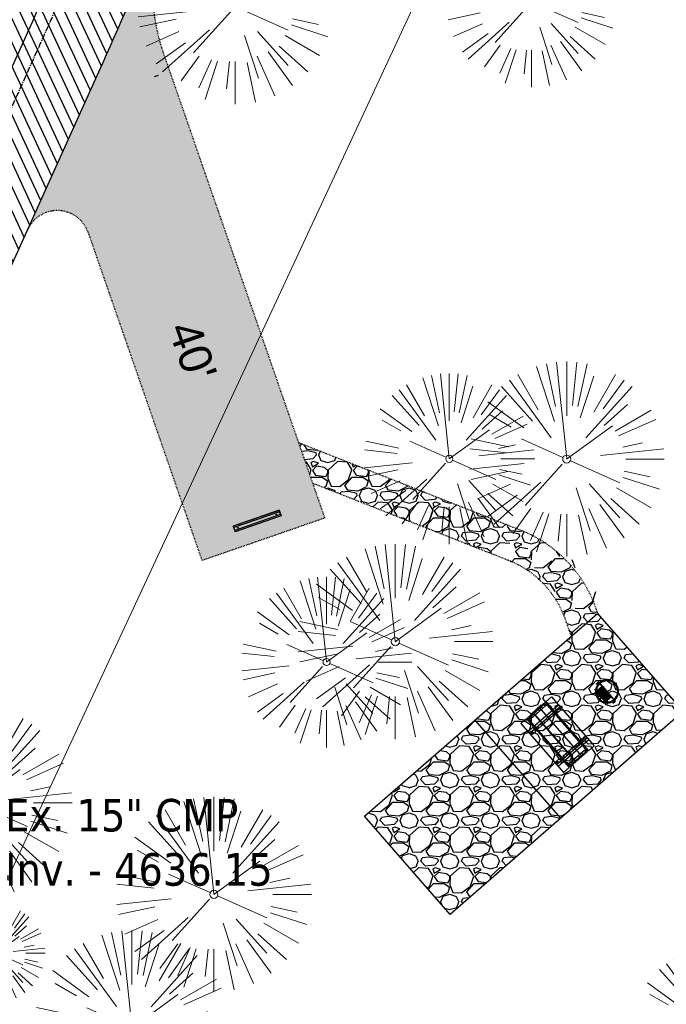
# Model space of a CAD drawing. Header units: feet. Extents: x 1134296 to 1140710, y 647902 to 649877.
# Tile 45 of 66: x 1135027 to 1135107, y 648787 to 648909. Entities that reach past the tile are written whole.
import ezdxf
from ezdxf import colors
from ezdxf.entities.mleader import LeaderData, LeaderLine
from ezdxf.lldxf.tags import DXFTag
from ezdxf.math import Vec2, Vec3

# ---------------------------------------------------------------- set-up
doc = ezdxf.new("R2010")
doc.units = ezdxf.units.FT
doc.header["$MEASUREMENT"] = 0
doc.linetypes.add('CENTER2', pattern=[1.125, 0.75, -0.125, 0.125, -0.125])
doc.linetypes.add('RAD', pattern=[0.13, 0.08, -0.05])
for name, color, linetype, lineweight in [('-ANGLE-IRON', 8, 'Continuous', 25), ('V-ANNO-TEXT', 8, 'Continuous', 13), ('V-SITE-VEGE', 8, 'Continuous', 18), ('V-UTIL-WATR-LINE', 8, 'WATER', 15)]:
    doc.layers.add(name, color=color, linetype=linetype, lineweight=lineweight)
for name, color, linetype in [('-BOLTS-LAGS-SCREWS', 7, 'Continuous'), ('-CONCRETE', 9, 'Continuous'), ('-HARDWARE', 7, 'Continuous'), ('-TIMBER', 6, 'Continuous'), ('C-CAMPSITE-PADS', 6, 'Continuous'), ('C-PRKG-ASPH', 5, 'Continuous'), ('C-PRKG-GRVL', 8, 'Continuous'), ('C-PRKG-WHEL-STOP', 5, 'Continuous'), ('C-ROAD-ASPHALT', 1, 'Continuous'), ('C-ROAD-CNTR', 1, 'CENTER2'), ('C-ROAD-GRVL', 1, 'RAD'), ('C-SWLK-GRVL', 5, 'RAD'), ('C-SWLK-GRVL-PATT', 8, 'Continuous'), ('C-UTIL-WATER-MEP', 7, 'WATER (.5x)'), ('G-TEXT-ST02', 2, 'Continuous'), ('G-XREF', 7, 'Continuous')]:
    doc.layers.add(name, color=color, linetype=linetype)
doc.styles.add('Arial', font='arial.ttf', dxfattribs={"height": 180})
doc.styles.add('SEI-Dim & Leader', font='tahoma.ttf')
doc.styles.get("Standard").update_dxf_attribs({"font": 'arial.ttf'})
tags = doc.linetypes.add('WATER', pattern='A,1.5,-0.2,["W",Standard,S=0.08,R=0,X=-0.1,Y=-0.04],-0.05', length=1.75).pattern_tags.tags
tags[6] = DXFTag(74, 10)
tags = doc.linetypes.add('WATER (.5x)', pattern='A,0.75,-0.2,["W",Standard,S=0.08,R=0,X=-0.1,Y=-0.04],-0.05', length=1).pattern_tags.tags
tags[6] = DXFTag(74, 10)
pattern_1 = [(228.012787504, (3.6, 5), (-40.00000000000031, -45.00000000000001), [0.67268, -66.5954402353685]), (184.969740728, (3.15, 4.5), (59.99999999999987, 5.000000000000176), [1.15434, -114.27962380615]), (132.510447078, (2, 4.4), (50.00000000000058, -54.99999999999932), [0.8139400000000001, -80.5801629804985]), (267.273689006, (0.05, 3.15), (5.000000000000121, 100.0000000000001), [1.05119, -104.067790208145]), (292.833654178, (0, 2.1), (-24.99999999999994, 60.00000000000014), [1.030775, -102.0468656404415]), (357.273689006, (0.4, 1.15), (-100.0000000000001, 5.000000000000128), [1.05119, -104.067790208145]), (37.6942404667, (1.45, 1.1), (-64.99999999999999, -49.99999999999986), [1.390145, -137.62424274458]), (72.2553283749, (2.55, 1.95), (35.00000000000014, 110), [1.31244, -129.9316074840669]), (121.429565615, (2.95, 3.2), (-40.0000000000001, 64.99999999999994), [1.05475, -104.420365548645]), (175.236358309, (2.4, 4.1), (54.99999999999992, -5.00000000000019), [1.20416, -59.0038128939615]), (222.397437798, (1.2, 4.2), (-59.99999999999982, -54.99999999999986), [1.55724, -154.1668750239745]), (138.814074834, (5, 3.1), (-35.00000000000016, 30), [0.5315049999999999, -52.61922406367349]), (171.46923439, (4.600000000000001, 3.45), (64.99999999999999, -9.999999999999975), [1.011185, -100.107557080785]), (225, (3.6, 3.6), (-5.551115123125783e-16, -4.999999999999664), [0.707105, -6.3639628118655]), (203.198590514, (3.25, 4.2), (24.99999999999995, 9.999999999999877), [0.38079, -37.6980755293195]), (291.801409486, (2.9, 4.050000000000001), (-4.99999999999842, 15.00000000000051), [0.538515, -26.3873090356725]), (30.96375653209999, (3.1, 3.55), (15.00000000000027, 9.999999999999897), [0.874645, -28.2801144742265]), (161.565051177, (3.85, 4), (10.00000000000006, -4.999999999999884), [0.632455, -15.178933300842]), (16.389540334, (0, 4.050000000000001), (49.99999999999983, 15.00000000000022), [0.886, -87.714225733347]), (70.3461759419, (0.8500000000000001, 4.3), (-20.0000000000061, -55.00000000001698), [0.7433049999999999, -73.58703873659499]), (293.198590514, (3.85, 5), (-9.999999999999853, 24.99999999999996), [0.761575, -37.3172905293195]), (343.610459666, (4.149999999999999, 4.3), (-49.99999999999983, 15.00000000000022), [0.8859999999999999, -87.71422573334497]), (339.44395478, (0, 0.95), (-25.00000000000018, 10.00000000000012), [0.8543999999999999, -41.86561872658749]), (294.775140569, (0.8, 0.65), (-25.00000000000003, 55.00000000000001), [0.71589, -70.87321531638]), (66.8014094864, (3.9, 0), (9.999999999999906, 24.99999999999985), [0.761575, -37.3172905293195]), (17.3540246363, (4.2, 0.7000000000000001), (-64.99999999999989, -19.99999999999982), [0.838155, -82.97711807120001]), (69.44395478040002, (1.45, 0), (-10.00000000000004, -24.99999999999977), [0.4272, -42.29281872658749]), (101.309932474, (3.6, 0), (-4.999999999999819, 20.00000000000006), [0.25495, -25.240147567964]), (165.963756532, (3.55, 0.25), (14.99999999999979, -5.000000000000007), [1.030775, -19.5847531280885]), (186.009005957, (2.55, 0.5), (50.00000000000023, 4.999999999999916), [0.9552499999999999, -94.56961587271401]), (303.690067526, (3.1, 3.1), (-4.999999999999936, 9.999999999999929), [0.7211099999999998, -17.30664637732]), (353.157226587, (3.5, 2.5), (85.00000000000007, -10.00000000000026), [1.25897, -124.6378131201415]), (60.9453959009, (4.75, 2.35), (-19.99999999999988, -34.99999999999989), [0.51478, -50.963370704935]), (90, (5, 2.8), (-4.999999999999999, 5), [0.3, -4.699999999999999]), (120.256437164, (2.45, 0.65), (20.00000000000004, -35.00000000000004), [0.69462, -68.76759994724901]), (48.01278750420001, (2.1, 1.25), (40, 44.99999999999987), [1.34536, -65.92276023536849]), (0, (3, 2.25), (5, 5), [1.3, -3.7]), (325.3048464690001, (4.3, 2.25), (50.0000000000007, -34.99999999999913), [0.7905699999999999, -78.26637150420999]), (254.054604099, (4.95, 1.8), (-5.000000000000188, -20.00000000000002), [0.72801, -35.6725394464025]), (207.645975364, (4.75, 1.1), (-94.99999999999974, -50.00000000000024), [1.185325, -117.347370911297]), (175.42607874, (3.7, 0.55), (-64.99999999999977, 5.000000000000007), [1.253995, -124.1453670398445])]

# ---------------------------------------------------------------- blocks, each defined once
blk = doc.blocks.new('V-SITE-VEGE-Coniferious Tree 2')
at = {"color": 0, "linetype": 'ByBlock'}
for p, q in [((-0.06264093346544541, 0.1926377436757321), (-0.1545378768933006, 0.4755369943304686)), ((-0.0574950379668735, 0.2703678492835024), (-0.1039851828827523, 0.4890788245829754)), ((-0.0003172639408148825, 0.0025937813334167), (-0.05229705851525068, 0.4972664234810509)), ((-3.601054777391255e-05, 0.2219193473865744), (-3.601054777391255e-05, 0.5000060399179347)), ((0.02890183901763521, 0.2753366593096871), (0.05222503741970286, 0.4972664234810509)), ((0.0571938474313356, 0.2692740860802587), (0.1039131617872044, 0.4890788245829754)), ((-0.07913071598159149, 0.1088658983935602), (-0.2939353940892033, 0.4045257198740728)), ((-0.1460065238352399, 0.2528363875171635), (-0.2500390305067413, 0.4330260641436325)), ((0.06850648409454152, 0.2109817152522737), (0.1382469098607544, 0.425630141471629)), ((0.139142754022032, 0.2410654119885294), (0.2499670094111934, 0.4330260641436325)), ((0.1868724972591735, 0.2572635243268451), (0.2938633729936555, 0.4045257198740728)), ((-0.1756943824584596, 0.1950752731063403), (-0.3346129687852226, 0.3715878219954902)), ((0.09777767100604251, 0.108636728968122), (0.3345409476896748, 0.3715878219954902)), ((-0.2201011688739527, 0.1598873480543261), (-0.4045617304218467, 0.2938993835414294)), ((0.1919663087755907, 0.1728666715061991), (0.3115823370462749, 0.2805763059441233)), ((-0.2844040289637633, 0.1641894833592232), (-0.393144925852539, 0.2269610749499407)), ((0.2487690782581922, 0.143647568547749), (0.4329900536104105, 0.2500030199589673)), ((0.2658942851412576, 0.1183972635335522), (0.4567507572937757, 0.2033670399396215)), ((-0.0009318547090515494, -0.0006770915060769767), (0.2349564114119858, 0.1707208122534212)), ((-0.2961437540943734, 0.06292784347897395), (-0.4891148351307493, 0.1039491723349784)), ((-0.01992166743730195, 0.008854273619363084), (-0.2318825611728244, 0.1032199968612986)), ((-0.3060292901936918, 0.03215663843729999), (-0.4973024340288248, 0.05226104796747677)), ((0.173080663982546, 0.01818771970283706), (0.497230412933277, 0.05226104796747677)), ((0.2872695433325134, 0.06106323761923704), (0.3884790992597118, 0.08257391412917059)), ((0.3024988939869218, 0), (0.4999700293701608, 0)), ((-0.2182782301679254, -0.02292736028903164), (-0.4973024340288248, -0.05226104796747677)), ((-0.02300503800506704, -0.02554197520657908), (-0.2137781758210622, -0.2373882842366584)), ((0.01849546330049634, -0.008260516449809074), (0.2719985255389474, -0.1211160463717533)), ((-0.302185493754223, -0.0642195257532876), (-0.4891148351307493, -0.1039491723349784)), ((0.2891445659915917, -0.09395946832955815), (0.4755009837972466, -0.1545018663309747)), ((0.2936342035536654, -0.06241742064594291), (0.4274066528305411, -0.09084484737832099)), ((-0.2881436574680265, -0.1282723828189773), (-0.4568227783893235, -0.2033670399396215)), ((-0.1320480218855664, -0.1188660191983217), (-0.3716238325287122, -0.3345769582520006)), ((0.04781873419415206, -0.1473038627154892), (0.1192466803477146, -0.3671294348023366)), ((0.1143820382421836, -0.1271057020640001), (0.2718110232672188, -0.301920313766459)), ((0.2555295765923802, -0.1475434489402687), (0.4329900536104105, -0.2500030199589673)), ((-0.254528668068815, -0.1848980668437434), (-0.4045617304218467, -0.2938993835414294)), ((0.1688618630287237, -0.2324611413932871), (0.2938633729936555, -0.4045257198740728)), ((0.2253521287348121, -0.2029399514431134), (0.3715518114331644, -0.3345769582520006)), ((-0.1842986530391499, -0.2536176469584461), (-0.2766747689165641, -0.3807650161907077)), ((-0.1213812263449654, -0.2725449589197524), (-0.1855903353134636, -0.4167758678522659)), ((-0.09098502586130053, -0.2799408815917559), (-0.1545378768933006, -0.4755369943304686)), ((-0.02966136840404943, -0.2817638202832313), (-0.04434904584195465, -0.4216092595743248)), ((-3.601054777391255e-05, -0.2817638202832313), (-3.601054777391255e-05, -0.5000060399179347)), ((0.06104806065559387, -0.2873055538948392), (0.1039131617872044, -0.4890788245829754)), ((0.1131111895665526, -0.2541280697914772), (0.2033310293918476, -0.4567867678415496))]:
    blk.add_line(p, q, dxfattribs=at)
blk.add_circle((-3.601054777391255e-05, 0), 0.02083358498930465)
blk = doc.blocks.new('_Open90')
at = {"color": 0, "linetype": 'ByBlock', "lineweight": -2}
for p, q in [((-0.5, 0.5), (0, 0)), ((0, 0), (-1, 0)), ((0, 0), (-0.5, -0.5))]:
    blk.add_line(p, q, dxfattribs=at)
blk = doc.blocks.new('Wheel_Stop')
for points in [[(-36, 6.75), (36, 6.75)], [(-36, -2.25), (-36, 6.75)], [(-35.625, 4.5), (-36, 6.75)], [(-35.625, 0), (-36, -2.25)], [(-35.955, 6.48), (35.955, 6.48)], [(-35.625, 4.5), (-35.625, 0)], [(-35.625, 4.5), (35.625, 4.5)], [(-35.625, 0), (35.625, 0)], [(35.625, 4.5), (36, 6.75)], [(35.625, 4.5), (35.625, 0)], [(35.625, 0), (36, -2.25)], [(36, -2.25), (36, 6.75)], [(-36, -2.25), (36, -2.25)], [(-35.955, -1.98), (35.955, -1.98)]]:
    blk.add_lwpolyline(points)
for centre in [(-30, 2.25), (30, 2.25)]:
    blk.add_circle(centre, 0.5)
blk = doc.blocks.new('10FT_Precast Table')
at = {"layer": '-ANGLE-IRON'}
for p, q in [((-43.49999999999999, 15.25000002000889), (-46.49999999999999, 15.25000002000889)), ((-46.49999999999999, 15.25000002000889), (-46.49999999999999, -15.25000001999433)), ((-43.49999999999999, -15.25000001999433), (-43.49999999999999, 15.25000002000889)), ((-28.53399626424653, 21.12499979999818), (-28.53399626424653, 27.62500020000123)), ((-28.53399626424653, 27.62500020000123), (-24.53403626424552, 27.62500020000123)), ((-24.53403626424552, 21.12499979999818), (-28.53399626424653, 21.12499979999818)), ((-25.53399626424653, 15.25000002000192), (-28.53399626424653, 15.25000002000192)), ((-28.53399626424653, 15.25000002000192), (-28.53399626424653, -15.2500000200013)), ((-25.53399626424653, -15.2500000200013), (-25.53399626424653, 15.25000002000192)), ((-24.53403626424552, 27.62500020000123), (-24.53403626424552, 21.12499979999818)), ((28.46604333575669, 21.12499979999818), (28.46604333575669, 27.62500020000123)), ((28.46604333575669, 27.62500020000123), (32.4660033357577, 27.62500020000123)), ((32.4660033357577, 21.12499979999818), (28.46604333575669, 21.12499979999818)), ((32.4660033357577, 15.25000002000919), (29.4660033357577, 15.25000002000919)), ((29.4660033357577, 15.25000002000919), (29.4660033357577, -15.25000001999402)), ((32.4660033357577, 27.62500020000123), (32.4660033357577, 21.12499979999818)), ((32.4660033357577, -15.25000001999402), (32.4660033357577, 15.25000002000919)), ((46.50000000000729, 15.25000002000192), (43.50000000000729, 15.25000002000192)), ((43.50000000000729, 15.25000002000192), (43.50000000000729, -15.2500000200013)), ((46.50000000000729, -15.2500000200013), (46.50000000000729, 15.25000002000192)), ((-46.49999999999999, -15.25000001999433), (-43.49999999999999, -15.25000001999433)), ((-28.53399626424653, -15.2500000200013), (-25.53399626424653, -15.2500000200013)), ((-28.53399626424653, -27.62500019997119), (-28.53399626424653, -21.12499979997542)), ((-28.53399626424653, -21.12499979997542), (-24.53403626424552, -21.12499979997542)), ((-24.53403626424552, -27.62500019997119), (-28.53399626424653, -27.62500019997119)), ((-24.53403626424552, -21.12499979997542), (-24.53403626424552, -27.62500019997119)), ((28.46604333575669, -27.62500019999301), (28.46604333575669, -21.12499979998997)), ((28.46604333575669, -21.12499979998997), (32.4660033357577, -21.12499979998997)), ((32.4660033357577, -27.62500019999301), (28.46604333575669, -27.62500019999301)), ((29.4660033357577, -15.25000001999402), (32.4660033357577, -15.25000001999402)), ((32.4660033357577, -21.12499979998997), (32.4660033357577, -27.62500019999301)), ((43.50000000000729, -15.2500000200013), (46.50000000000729, -15.2500000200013))]:
    blk.add_line(p, q, dxfattribs=at)
at = {"layer": '-BOLTS-LAGS-SCREWS'}
for centre in [(-26.53401626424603, 26.12500020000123), (-26.53401626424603, 22.62499979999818), (30.46602333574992, 26.12500020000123), (30.46602333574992, 22.62499979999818), (-44.99999999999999, 14.25000402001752), (-44.99999999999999, 8.750004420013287), (-44.99999999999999, 2.750004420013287), (-27.03399626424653, 14.25000402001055), (-27.03399626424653, 8.750004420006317), (-27.03399626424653, 2.750004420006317), (30.9660033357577, 14.25000402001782), (30.9660033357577, 8.750004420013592), (30.9660033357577, 2.750004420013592), (45.00000000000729, 14.25000402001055), (45.00000000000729, 8.750004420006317), (45.00000000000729, 2.750004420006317), (-44.99999999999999, -2.750004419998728), (-44.99999999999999, -8.750004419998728), (-44.99999999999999, -14.25000402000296), (-27.03399626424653, -2.750004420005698), (-27.03399626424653, -8.750004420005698), (-27.03399626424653, -14.25000402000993), (30.9660033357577, -2.750004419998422), (30.9660033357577, -8.750004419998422), (30.9660033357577, -14.25000401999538), (45.00000000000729, -2.750004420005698), (45.00000000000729, -8.750004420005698), (45.00000000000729, -14.25000402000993), (-26.53401626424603, -22.62499979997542), (-26.53401626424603, -26.12500019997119), (30.46602333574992, -22.62499979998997), (30.46602333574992, -26.12500019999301)]:
    blk.add_circle(centre, 0.15625000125, dxfattribs=at)
at = {"layer": '-CONCRETE'}
for p, q in [((-32.03399630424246, -29.99999999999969), (-32.03399630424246, 30.00000000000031)), ((-28.53399626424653, 29.99999999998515), (-28.53399626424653, 27.62500020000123)), ((32.4660033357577, 29.99999999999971), (32.4660033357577, 27.62500020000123)), ((35.96600337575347, -29.99999999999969), (35.96600337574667, 30.00000000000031)), ((-28.53399626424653, -27.12499979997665), (-28.53399626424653, 27.12499979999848)), ((32.4660033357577, -27.1249997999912), (32.4660033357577, 27.12499979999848)), ((-28.53399626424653, -29.99999999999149), (-28.53399626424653, -27.62500019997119)), ((32.4660033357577, -27.62500019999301), (32.4660033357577, -29.99999999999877))]:
    blk.add_line(p, q, dxfattribs=at)
at = {"layer": '-TIMBER'}
for p, q in [((-47.99999999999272, 18.7499999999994), (-47.99999999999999, 29.99999999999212)), ((-47.99999999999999, 29.99999999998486), (48, 29.9999999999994)), ((48.00000000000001, 18.75000000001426), (48.00000000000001, 29.99999999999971)), ((-47.99999999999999, 18.74999999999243), (48, 18.74999999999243)), ((-47.99999999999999, 5.875002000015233), (-47.99999999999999, 17.12500200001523)), ((-47.99999999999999, 17.12500200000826), (47.99999999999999, 17.12500200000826)), ((48.00000000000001, 17.12500200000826), (48.00000000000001, 5.875002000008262)), ((-47.99999999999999, 5.875002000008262), (47.99999999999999, 5.875002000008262)), ((-47.99999999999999, -5.625002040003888), (-47.99999999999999, 5.625002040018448)), ((-47.99999999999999, 5.625002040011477), (47.99999999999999, 5.625002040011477)), ((48.00000000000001, 5.625002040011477), (48.00000000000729, -5.625002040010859)), ((47.99999999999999, -5.625002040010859), (-47.99999999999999, -5.625002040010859)), ((-47.99999999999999, -17.1250019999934), (-47.99999999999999, -5.875002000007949)), ((47.99999999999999, -5.875002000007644), (-47.99999999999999, -5.875002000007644)), ((48.00000000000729, -5.875002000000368), (48.00000000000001, -17.12500200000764)), ((47.99999999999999, -17.12500200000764), (-47.99999999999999, -17.12500200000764)), ((-47.99999999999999, -29.99999999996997), (-47.99999999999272, -18.74999999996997)), ((-47.99999999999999, -18.74999999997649), (48, -18.74999999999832)), ((48.00000000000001, -29.99999999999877), (48.00000000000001, -18.74999999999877)), ((-47.99999999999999, -29.99999999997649), (48.00000000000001, -29.99999999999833))]:
    blk.add_line(p, q, dxfattribs=at)
blk = doc.blocks.new('*X1280')
at = {"color": 0}
for p, q in [((146.0622026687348, 353.5980429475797), (146.1426743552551, 353.6785146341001)), ((146.0622026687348, 352.8909361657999), (146.8122026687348, 353.6409361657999)), ((146.0622026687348, 352.5373827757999), (146.8122026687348, 353.2873827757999)), ((146.0622026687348, 351.8302759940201), (146.8122026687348, 352.5802759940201)), ((146.0622026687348, 351.4767226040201), (146.8122026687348, 352.2267226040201)), ((146.0622026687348, 350.7696158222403), (146.8122026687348, 351.5196158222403)), ((146.3246548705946, 350.6785146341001), (146.8122026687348, 351.1660624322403))]:
    blk.add_line(p, q, dxfattribs=at)
blk = doc.blocks.new('Pilot Rocks FS-30_18_PA')
at = {"layer": '-HARDWARE'}
for p, q in [((-8.817777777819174, 0.04421580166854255), (-17.86666666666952, 0.04421580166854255)), ((-17.86666666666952, 0.04421580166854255), (-12.77892653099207, 0.04421580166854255)), ((-10.20000000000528, 0.04421580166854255), (10.19999999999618, 0.04421580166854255)), ((8.817777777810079, 0.04421580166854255), (17.86666666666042, 0.04421580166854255)), ((12.77892653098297, 0.04421580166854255), (17.86666666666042, 0.04421580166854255)), ((-18.93333333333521, -4.555784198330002), (-18.93333333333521, -1.355784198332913)), ((-18.93333333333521, -1.355784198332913), (-18.86666666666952, -1.355784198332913)), ((-18.86666666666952, -1.355784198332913), (-18.86666666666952, -0.9557841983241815)), ((-18.86666666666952, -1.355784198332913), (-18.86666666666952, -0.9557841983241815)), ((-18.20000000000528, -1.355784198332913), (-18.20000000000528, -0.9557841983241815)), ((-18.20000000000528, -0.9557841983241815), (-18.20000000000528, -1.355784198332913)), ((-18.20000000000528, -1.355784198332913), (-18.13333333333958, -1.355784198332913)), ((-18.13333333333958, -1.355784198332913), (-18.13333333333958, -4.555784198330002)), ((-8.817777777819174, -0.6224508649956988), (-17.86666666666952, -0.6224508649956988)), ((-13.33940419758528, -0.6224508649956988), (-17.86666666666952, -0.6224508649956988)), ((-10.20000000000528, -0.6224508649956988), (10.19999999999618, -0.6224508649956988)), ((-10.20000000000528, -0.6224508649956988), (-10.20000000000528, -11.31238912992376)), ((-10.20000000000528, -11.31238912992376), (-10.20000000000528, -14.84572246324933)), ((-10.20000000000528, -13.68324198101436), (-10.20000000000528, -14.84572246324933)), ((-9.533333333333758, -0.6224508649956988), (-9.533333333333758, -11.31238912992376)), ((-9.533333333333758, -11.31238912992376), (-9.533333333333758, -14.84572246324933)), ((-9.533333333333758, -11.64572246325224), (9.533333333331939, -11.64572246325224)), ((-9.533333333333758, -12.31238912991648), (9.533333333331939, -12.31238912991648)), ((-9.533333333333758, -14.84572246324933), (-9.533333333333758, -14.47618734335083)), ((-8.817777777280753, -0.6224508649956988), (-8.817777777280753, -11.64572246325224)), ((-8.284444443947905, -0.6224508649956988), (-8.284444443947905, -11.64572246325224)), ((-7.502222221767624, -0.6224508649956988), (-7.502222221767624, -11.64572246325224)), ((-6.9688888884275, -0.6224508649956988), (-6.9688888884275, -11.64572246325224)), ((-6.18666666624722, -0.6224508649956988), (-6.18666666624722, -11.64572246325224)), ((-5.653333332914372, -0.6224508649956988), (-5.653333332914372, -11.64572246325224)), ((-4.871111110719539, -0.6224508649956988), (-4.871111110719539, -11.64572246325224)), ((-4.337777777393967, -0.6224508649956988), (-4.337777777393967, -11.64572246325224)), ((-3.555555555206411, -0.6224508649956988), (-3.555555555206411, -11.64572246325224)), ((-3.022222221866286, -0.6224508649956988), (-3.022222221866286, -11.64572246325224)), ((-2.23999999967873, -0.6224508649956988), (-2.23999999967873, -11.64572246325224)), ((-1.706666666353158, -0.6224508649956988), (-1.706666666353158, -11.64572246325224)), ((-0.9244444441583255, -0.6224508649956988), (-0.9244444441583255, -11.64572246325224)), ((-0.3911111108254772, -0.6224508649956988), (-0.3911111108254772, -11.64572246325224)), ((0.3911111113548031, -0.6224508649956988), (0.3911111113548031, -11.64572246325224)), ((0.9244444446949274, -0.6224508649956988), (0.9244444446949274, -11.64572246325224)), ((1.706666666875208, -0.6224508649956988), (1.706666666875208, -11.64572246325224)), ((2.240000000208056, -0.6224508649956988), (2.240000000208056, -11.64572246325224)), ((3.022222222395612, -0.6224508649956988), (3.022222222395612, -11.64572246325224)), ((3.555555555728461, -0.6224508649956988), (3.555555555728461, -11.64572246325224)), ((4.337777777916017, -0.6224508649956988), (4.337777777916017, -11.64572246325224)), ((4.871111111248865, -0.6224508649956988), (4.871111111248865, -11.64572246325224)), ((5.653333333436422, -0.6224508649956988), (5.653333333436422, -11.64572246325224)), ((6.18666666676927, -0.6224508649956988), (6.18666666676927, -11.64572246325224)), ((6.968888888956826, -0.6224508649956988), (6.968888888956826, -11.64572246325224)), ((7.502222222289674, -0.6224508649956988), (7.502222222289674, -11.64572246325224)), ((8.28444444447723, -0.6224508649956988), (8.28444444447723, -11.64572246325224)), ((8.817777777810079, -0.6224508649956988), (8.817777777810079, -11.64572246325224)), ((17.86666666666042, -0.6224508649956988), (8.817777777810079, -0.6224508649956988)), ((9.533333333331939, -0.6224508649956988), (9.533333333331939, -11.31238912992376)), ((9.533333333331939, -11.31238912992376), (9.533333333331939, -14.84572246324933)), ((9.533333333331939, -14.47618734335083), (9.533333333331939, -14.84572246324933)), ((10.19999999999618, -0.6224508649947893), (10.19999999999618, -11.31238912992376)), ((10.19999999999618, -11.31238912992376), (10.19999999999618, -14.84572246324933)), ((10.19999999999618, -14.84572246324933), (10.19999999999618, -13.68324198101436)), ((18.13333333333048, -4.555784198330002), (18.13333333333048, -1.355784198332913)), ((18.13333333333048, -1.355784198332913), (18.19999999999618, -1.355784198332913)), ((18.93333333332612, -4.555784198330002), (18.13333333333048, -4.555784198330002)), ((18.19999999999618, -1.355784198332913), (18.19999999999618, -0.9557841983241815)), ((18.19999999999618, -1.355784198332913), (18.19999999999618, -0.9557841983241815)), ((18.86666666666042, -1.355784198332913), (18.86666666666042, -0.9557841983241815)), ((18.86666666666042, -0.9557841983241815), (18.86666666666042, -1.355784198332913)), ((18.86666666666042, -1.355784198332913), (18.93333333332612, -1.355784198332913)), ((18.93333333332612, -1.355784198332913), (18.93333333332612, -4.555784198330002))]:
    blk.add_line(p, q, dxfattribs=at)
at = {"layer": '-HARDWARE', "flags": 128}
for points in [[(0.04426932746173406, 18.18944163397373, 1), (-0.6223972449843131, 18.18908719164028), (-0.6206959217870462, 14.98908764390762, 1), (0.04597065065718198, 14.98944208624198), (0.04426932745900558, 18.18944163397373)], [(-11.77825193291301, -8.933957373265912, -1), (-11.29140720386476, -9.3893985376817), (-13.47752479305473, -11.72625323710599, -1), (-13.96436952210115, -11.27081207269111), (-11.77825193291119, -8.93395737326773)], [(11.77825193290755, -8.933957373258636, 1), (11.29140720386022, -9.389398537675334), (13.47752479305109, -11.72625323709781, 1), (13.96436952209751, -11.27081207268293), (11.77825193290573, -8.933957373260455)]]:
    blk.add_lwpolyline(points, format="xyb", dxfattribs=at)
at = {"layer": '-HARDWARE'}
for points in [[(-18.93333333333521, -4.555784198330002), (-18.93333333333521, -1.355784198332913), (-18.13333333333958, -1.355784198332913), (-18.13333333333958, -4.555784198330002)], [(-7.502222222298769, -11.64572246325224), (-8.28444444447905, -11.64572246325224), (-8.28444444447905, -0.6224508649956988), (-7.502222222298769, -0.6224508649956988)], [(-6.186666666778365, -11.64572246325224), (-6.968888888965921, -11.64572246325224), (-6.968888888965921, -0.6224508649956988), (-6.186666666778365, -0.6224508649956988)], [(-4.87111111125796, -11.64572246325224), (-5.653333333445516, -11.64572246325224), (-5.653333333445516, -0.6224508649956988), (-4.87111111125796, -0.6224508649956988)], [(-3.555555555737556, -11.64572246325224), (-4.337777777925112, -11.64572246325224), (-4.337777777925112, -0.6224508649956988), (-3.555555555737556, -0.6224508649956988)], [(-2.240000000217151, -11.64572246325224), (-3.022222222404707, -11.64572246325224), (-3.022222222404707, -0.6224508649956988), (-2.240000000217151, -0.6224508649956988)], [(-0.9244444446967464, -11.64572246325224), (-1.706666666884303, -11.64572246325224), (-1.706666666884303, -0.6224508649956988), (-0.9244444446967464, -0.6224508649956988)], [(-0.3911111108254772, -11.64572246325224), (0.3911111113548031, -11.64572246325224), (0.3911111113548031, -0.6224508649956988), (-0.3911111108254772, -0.6224508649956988)], [(0.9244444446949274, -11.64572246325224), (1.706666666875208, -11.64572246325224), (1.706666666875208, -0.6224508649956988), (0.9244444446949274, -0.6224508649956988)], [(2.240000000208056, -11.64572246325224), (3.022222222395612, -11.64572246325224), (3.022222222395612, -0.6224508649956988), (2.240000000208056, -0.6224508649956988)], [(3.555555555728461, -11.64572246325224), (4.337777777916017, -11.64572246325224), (4.337777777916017, -0.6224508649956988), (3.555555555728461, -0.6224508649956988)], [(4.871111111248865, -11.64572246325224), (5.653333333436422, -11.64572246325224), (5.653333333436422, -0.6224508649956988), (4.871111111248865, -0.6224508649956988)], [(6.18666666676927, -11.64572246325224), (6.968888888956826, -11.64572246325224), (6.968888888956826, -0.6224508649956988), (6.18666666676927, -0.6224508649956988)], [(7.502222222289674, -11.64572246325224), (8.28444444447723, -11.64572246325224), (8.28444444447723, -0.6224508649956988), (7.502222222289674, -0.6224508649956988)], [(18.93333333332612, -4.555784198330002), (18.93333333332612, -1.355784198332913), (18.13333333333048, -1.355784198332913), (18.13333333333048, -4.555784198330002)]]:
    blk.add_lwpolyline(points, close=True, dxfattribs=at)
for centre, radius, start, end in [((0, 9.094947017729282e-13), 17.06666666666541, 0.1484403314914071, 179.8515596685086), ((0, 0), 15.73333333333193, 0.1610200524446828, 179.8389799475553), ((-17.86666666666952, -0.9557841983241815), 1, 90, 180), ((-17.86666666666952, -0.9557841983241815), 1, 90, 180), ((17.86666666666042, -0.9557841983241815), 1, 0, 90), ((17.86666666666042, -0.9557841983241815), 1, 0, 90), ((-17.86666666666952, -0.9557841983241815), 0.3333333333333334, 90, 180), ((-17.86666666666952, -0.9557841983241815), 0.3333333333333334, 90, 180), ((0, 9.094947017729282e-13), 17.06666666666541, 182.0901397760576, 220.7490543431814), ((0, 0), 15.73333333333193, 182.2673591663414, 220.2247561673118), ((-9.094947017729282e-13, 1.818989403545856e-12), 17.06666666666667, 220.7490543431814, 233.2977773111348), ((-9.094947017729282e-13, 1.818989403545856e-12), 15.73333333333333, 220.2247561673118, 229.5860659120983), ((-9.866666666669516, -11.64572246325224), 0.3333333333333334, 0, 180), ((-9.094947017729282e-13, 1.818989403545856e-12), 15.73333333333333, 232.7040475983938, 307.2959524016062), ((-9.094947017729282e-13, 1.818989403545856e-12), 17.06666666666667, 236.0413981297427, 303.9586018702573), ((9.866666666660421, -11.64572246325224), 0.3333333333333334, 0, 180), ((-9.094947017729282e-13, 1.818989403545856e-12), 15.73333333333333, 310.4139340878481, 319.7752438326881), ((-6.821210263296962e-11, 6.548361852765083e-11), 17.06666666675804, 306.7022226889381, 319.2509456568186), ((0, 0), 15.73333333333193, 319.7752438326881, 357.7326408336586), ((0, 9.094947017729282e-13), 17.06666666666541, 319.2509456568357, 357.9098602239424), ((17.86666666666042, -0.9557841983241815), 0.3333333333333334, 0, 90), ((17.86666666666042, -0.9557841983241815), 0.3333333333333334, 0, 90), ((-9.866666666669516, -14.84572246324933), 0.3333333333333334, 180, 0), ((-9.866666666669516, -14.84572246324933), 0.3333333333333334, 180, 0), ((9.866666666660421, -14.84572246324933), 0.3333333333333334, 180, 0), ((9.866666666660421, -14.84572246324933), 0.3333333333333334, 180, 0)]:
    blk.add_arc(centre, radius, start, end, dxfattribs=at)
at = {"layer": '-HARDWARE', "rotation": 180}
for p, xscale, yscale, zscale in [((137.6663495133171, 372.583162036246), 1.066666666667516, 1.066666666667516, 1.066666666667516), ((-137.6663495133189, 372.583162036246), -1.066666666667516, 1.066666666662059, 1.066666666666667)]:
    blk.add_blockref('*X1280', p, dxfattribs=dict(at, xscale=xscale, yscale=yscale, zscale=zscale))
blk = doc.blocks.new('C_PBASE-PACTOLA_02403811')
at = {"layer": 'C-CAMPSITE-PADS'}
blk.add_line((1135043.718358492, 648901.5869155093), (1135044.190752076, 648901.7507578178), dxfattribs=at)
blk.add_lwpolyline([(1135069.553093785, 648810.5577469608), (1135098.210195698, 648835.5131173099), (1135108.717720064, 648823.4469691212), (1135080.060618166, 648798.4915987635)], close=True, dxfattribs=at)
at = {"layer": 'C-ROAD-ASPHALT'}
blk.add_lwpolyline([(1134916.811965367, 648653.2299950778), (1134952.321656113, 648718.215074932, 0.01915469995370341), (1134969.657277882, 648753.0477392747), (1135036.873309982, 648902.1641641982, 0.009218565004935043), (1135044.254367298, 648919.3790657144), (1135101.509820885, 649060.0203951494, 0.04927264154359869), (1135107.544114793, 649080.3791714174), (1135113.245677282, 649110.0761826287, 0.3025232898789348), (1135079.742163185, 649189.7952543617), (1135017.583038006, 649231.0012923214, 0.03670103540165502), (1134952.658282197, 649267.4907225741), (1134930.361796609, 649277.95101182, 0.265468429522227), (1134828.518541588, 649269.7547374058), (1134807.494103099, 649255.3935736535, 0.04164346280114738), (1134780.654611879, 649233.5777859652), (1134706.829601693, 649162.5981949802, 0.05765878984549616), (1134625.196538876, 649063.6602364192, -0.5722564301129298), (1134616.582948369, 649064.0343807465), (1134601.857481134, 649091.7855040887)], format="xyb", dxfattribs=at)
at = {"layer": 'C-ROAD-CNTR', "flags": 128}
blk.add_lwpolyline([(1134682.815781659, 648422.2458494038), (1134669.21986276, 648425.8462855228, -0.1774687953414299), (1134620.150062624, 648460.1534391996), (1134616.502637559, 648465.3792168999, -0.1042089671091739), (1134576.197064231, 648560.2628234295), (1134558.554057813, 648650.0509356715, -0.01381007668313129), (1134553.979962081, 648677.2843639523), (1134544.902369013, 648742.2703875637, -0.09433329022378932), (1134550.434197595, 648854.3354307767), (1134558.997505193, 648889.7214101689, -0.1428635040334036), (1134712.374228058, 649156.8312964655), (1134786.199238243, 649227.8108874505, -0.04164346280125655), (1134812.006441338, 649248.7876063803), (1134833.030879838, 649263.1487701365, -0.2654684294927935), (1134926.96397912, 649270.7084407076), (1134949.260464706, 649260.2481514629, -0.03670103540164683), (1135013.162783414, 649224.3333579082), (1135075.321908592, 649183.1273199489, -0.3025232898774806), (1135105.389164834, 649111.5845632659), (1135099.687602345, 649081.8875520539, -0.04927264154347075), (1135094.100293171, 649063.036833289), (1135036.844839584, 648922.3955038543, -0.009218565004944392), (1135029.58001939, 648905.4517031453), (1134962.363987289, 648756.3352782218, -0.01915469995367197), (1134945.301367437, 648722.0511597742), (1134909.791676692, 648657.06607992, -0.111236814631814), (1134866.238656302, 648607.5744966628), (1134762.181369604, 648532.0907847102, 0.3229446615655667), (1134716.395894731, 648393.2215671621), (1134719.721086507, 648382.7059234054, -0.1714240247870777), (1134715.287797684, 648249.5554414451), (1134707.163513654, 648228.7837741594, -0.02272318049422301), (1134688.713657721, 648187.2766264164, 0.05045028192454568), (1134653.344169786, 648094.1277041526)], format="xyb", dxfattribs=at)
at = {"layer": 'C-ROAD-GRVL'}
for p, q in [((1135035.548537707, 648882.4183069), (1135049.557055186, 648842.0286555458)), ((1135064.673649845, 648847.2716094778), (1135049.557055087, 648842.0286555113))]:
    blk.add_line(p, q, dxfattribs=at)
at = {"layer": 'C-ROAD-GRVL', "flags": 128}
blk.add_lwpolyline([(1135064.673649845, 648847.2716094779), (1135044.861593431, 648904.3941459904, -0.1820899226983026), (1135045.326498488, 648922.0126306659)], format="xyb", dxfattribs=at)
at = {"layer": 'C-ROAD-GRVL'}
blk.add_lwpolyline([(1135028.12274374, 648882.7513379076, -0.6783730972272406), (1135035.548537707, 648882.4183069)], format="xyb", dxfattribs=at)
at = {"layer": 'C-SWLK-GRVL', "flags": 128}
for points in [[(1135061.457871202, 648856.543409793), (1135088.746056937, 648845.7816751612, -0.2187152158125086), (1135097.992667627, 648836.1402988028), (1135098.210195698, 648835.51311731)], [(1135063.185507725, 648851.5622519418), (1135087.278560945, 648842.0605925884, -0.218715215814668), (1135094.213518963, 648834.8295603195), (1135094.958543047, 648832.6814912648)]]:
    blk.add_lwpolyline(points, format="xyb", dxfattribs=at)
at = {"layer": 'C-UTIL-WATER-MEP', "flags": 128}
blk.add_lwpolyline([(1134713.292159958, 648416.2441137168), (1134669.731849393, 648427.7796426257, -0.1774687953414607), (1134621.79009064, 648461.2981261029), (1134618.142665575, 648466.5239038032, -0.1042089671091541), (1134578.159536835, 648560.6484414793), (1134560.516530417, 648650.4365537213, -0.01381007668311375), (1134555.960731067, 648677.5610482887), (1134546.883138, 648742.5470719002, -0.09433329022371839), (1134552.378087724, 648853.8650148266), (1134560.941395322, 648889.2509942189, -0.1428635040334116), (1134713.760384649, 649155.3895718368), (1134787.585394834, 649226.3691628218, -0.04164346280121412), (1134813.134525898, 649247.1361145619), (1134834.158964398, 649261.4972783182, -0.2654684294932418), (1134926.114524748, 649268.8977979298), (1134948.411010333, 649258.437508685, -0.03670103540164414), (1135012.057719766, 649222.6663743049), (1135074.216844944, 649181.4603363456, -0.302523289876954), (1135103.425036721, 649111.961658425), (1135097.723474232, 649082.264647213, -0.04927264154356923), (1135092.247911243, 649063.7909428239), (1135034.992457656, 648923.1496133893, -0.009218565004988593), (1135027.756696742, 648906.273587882), (1134960.540664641, 648757.1571629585, -0.01915469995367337), (1134943.546295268, 648723.0101809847), (1134908.036604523, 648658.0251011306, -0.1112368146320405), (1134865.064291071, 648609.1934056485), (1134761.007004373, 648533.7096936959, 0.1574684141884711), (1134714.965670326, 648470.6755079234, 0.1574684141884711)], format="xyb", dxfattribs=at)
at = {"layer": 'Defpoints', "flags": 128}
blk.add_lwpolyline([(1135083.127510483, 648822.3787118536), (1135093.635034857, 648810.3125636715)], dxfattribs=at)
at = {"layer": '-HARDWARE', "xscale": 0.08333333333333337, "yscale": 0.08333333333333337, "zscale": 0.08333333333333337, "rotation": 311.0502192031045}
blk.add_blockref('Pilot Rocks FS-30_18_PA', (1135099.374874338, 648825.9191599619), dxfattribs=at)
at = {"xscale": 0.08333333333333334, "yscale": 0.08333333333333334, "zscale": 0.08333333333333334, "rotation": 311.0502191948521}
blk.add_blockref('10FT_Precast Table', (1135093.28314537, 648820.6143195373), dxfattribs=at)
at = {"layer": 'C-PRKG-WHEL-STOP', "xscale": 0.08333333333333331, "yscale": 0.08333333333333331, "zscale": 0.08333333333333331, "rotation": 199.1283012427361}
blk.add_blockref('Wheel_Stop', (1135056.275660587, 648847.0711495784), dxfattribs=at)
at = {"layer": 'C-CAMPSITE-PADS', "insert": (1135049.122807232, 648871.9106586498), "char_height": 4, "attachment_point": 1, "rotation": 289.0845395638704, "style": 'Arial'}
blk.add_mtext_dynamic_manual_height_columns("40'", width=0.8890231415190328, gutter_width=1, heights=[0], dxfattribs=at)
blk = doc.blocks.new('C_PHTCH-PACTOLA_02403811')
at = {"layer": 'C-PRKG-ASPH'}
h = blk.add_hatch(dxfattribs=at)
h.set_pattern_fill('ANSI31', color=256, scale=10, angle=70)
h.set_pattern_definition([(115, (0, 0), (-1.132884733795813, -0.5282728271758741), [])])
edge = h.paths.add_edge_path(flags=16)
edge.add_arc((1135093.567290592, 648760.3570235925), 541.9999999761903, 143.5703577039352, 153.2664360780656, ccw=False)
edge.add_arc((1135093.567290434, 648760.3570237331), 541.9999997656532, 133.8742793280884, 143.5703577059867, ccw=False)
edge.add_line((1134717.918854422, 649151.0643979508), (1134791.743864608, 649222.0439889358))
edge.add_arc((1134924.814897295, 649083.6384245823), 191.9999999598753, 124.33581191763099, 133.8742793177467, ccw=False)
edge.add_line((1134816.518779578, 649242.1816391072), (1134837.543218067, 649256.5428028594))
edge.add_arc((1134886.614896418, 649184.7029087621), 87.00000000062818, 64.86660358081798, 124.33581191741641, ccw=False)
edge.add_line((1134923.566161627, 649263.4658695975), (1134945.862647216, 649253.0055803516))
edge.add_arc((1134736.896871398, 648807.5874571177), 491.9999999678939, 56.45911934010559, 64.86660355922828, ccw=False)
edge.add_line((1135008.742528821, 649217.6654234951), (1135070.901654, 649176.4593855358))
edge.add_arc((1135036.644680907, 649124.7828938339), 62.00000000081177, -10.868034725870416, 56.45911933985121, ccw=False)
edge.add_line((1135097.532652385, 649113.0929439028), (1135091.831089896, 649083.3959326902))
edge.add_arc((1135001.481196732, 649100.7423100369), 92.00000001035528, 337.8486329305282, 349.13196525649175, ccw=False)
edge.add_line((1135086.690765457, 649066.0532714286), (1135029.43531187, 648925.4119419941))
edge.add_arc((1134573.749357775, 649110.9228871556), 491.9999995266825, 335.73595333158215, 337.84863296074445, ccw=False)
edge.add_line((1135022.286728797, 648908.7392420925), (1134970.105907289, 648792.9779079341))
edge.add_line((1134970.105907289, 648792.9779079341), (1134955.070696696, 648759.622817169))
edge.add_arc((1134506.533324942, 648961.8064625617), 492.0000003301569, 331.3465562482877, 335.7359533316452, ccw=False)
edge.add_line((1134938.281078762, 648725.8872446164), (1134902.771388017, 648660.9021647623))
edge.add_arc((1134778.161263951, 648728.9926705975), 142.0000000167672, 305.95733191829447, 331.34655630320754, ccw=False)
edge.add_line((1134861.541195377, 648614.0501326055), (1134757.483908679, 648538.5664206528))
edge.add_arc((1134835.579196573, 648430.9089730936), 133.0000000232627, 125.9573319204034, 166.4171722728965)
edge.add_arc((1134672.277915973, 648470.363906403), 35.00000000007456, 244.10855969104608, 346.41717227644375, ccw=False)
edge.add_arc((1134691.461854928, 648509.9128519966), 78.95614352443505, 214.9055155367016, 244.1168481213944, ccw=False)
edge.add_line((1134626.710174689, 648464.732186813), (1134623.062749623, 648469.9579645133))
edge.add_arc((1134821.506139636, 648608.4650796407), 241.9999999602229, 191.1167612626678, 214.9138039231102, ccw=False)
edge.add_line((1134584.046954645, 648561.8052956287), (1134566.403948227, 648651.5934078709))
edge.add_arc((1135049.172208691, 648746.4554480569), 491.9999999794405, 187.9519260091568, 191.1167612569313, ccw=False)
edge.add_line((1134561.903038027, 648678.391101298), (1134552.825444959, 648743.3771249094))
edge.add_arc((1134842.017716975, 648783.7730382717), 292.0000000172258, 166.3961174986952, 187.9519260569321, ccw=False)
edge.add_line((1134558.209758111, 648852.4537669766), (1134566.77306571, 648887.8397463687))
edge.add_arc((1135093.567290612, 648760.357023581), 542.0000000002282, 158.0478401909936, 166.396117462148, ccw=False)
edge.add_arc((1135093.567290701, 648760.357023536), 542.0000000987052, 153.2664360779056, 158.0478401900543, ccw=False)
edge = h.paths.add_edge_path()
edge.add_line((1134664.934415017, 648091.0186503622), (1134641.753924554, 648097.236757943))
edge.add_arc((1135131.441785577, 647965.8792352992), 506.9999999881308, 154.1154939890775, 164.9840567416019, ccw=False)
edge.add_arc((1135131.44177555, 647965.8792402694), 506.9999887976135, 153.4314984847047, 154.115493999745, ccw=False)
edge.add_arc((1134241.513528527, 648410.9103548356), 488.0000000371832, 333.4314984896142, 338.6383717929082)
edge.add_line((1134695.987914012, 648233.1548120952), (1134704.112198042, 648253.9264793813))
edge.add_arc((1134529.027803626, 648322.4060737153), 188.0000000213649, 338.6383717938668, 377.1954705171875)
edge.add_arc((1134651.306425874, 648360.2470375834), 60.00000000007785, 17.1954705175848, 74.97265706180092)
edge.add_line((1134666.863224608, 648418.1951696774), (1134661.500576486, 648419.8056636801))
edge.add_arc((1134691.489318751, 648509.9450223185), 94.99699278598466, 223.9418846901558, 251.5980721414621, ccw=False)
edge.add_arc((1134691.535842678, 648509.9839590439), 95.05751145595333, 214.9165962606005, 223.9393241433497, ccw=False)
edge.add_line((1134613.590003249, 648455.5746160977), (1134609.942525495, 648460.8004692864))
edge.add_arc((1134821.506139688, 648608.4650796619), 258.0000000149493, 191.1167612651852, 214.9138039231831, ccw=False)
edge.add_line((1134568.347173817, 648558.7203512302), (1134550.704167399, 648648.5084634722))
edge.add_arc((1135049.172208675, 648746.4554480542), 507.9999999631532, 187.9519260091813, 191.1167612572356, ccw=False)
edge.add_line((1134546.056886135, 648676.177626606), (1134536.979293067, 648741.163650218))
edge.add_arc((1134842.01771694, 648783.7730382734), 307.9999999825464, 166.3961174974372, 187.9519260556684, ccw=False)
edge.add_line((1134542.658637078, 648856.2170945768), (1134551.221944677, 648891.6030739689))
edge.add_arc((1135093.567290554, 648760.3570237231), 557.9999999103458, 163.9213237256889, 166.3961174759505, ccw=False)
edge.add_arc((1134538.177323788, 648920.4382053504), 19.99999999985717, 343.9213237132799, 402.7699397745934)
edge.add_line((1134552.859048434, 648934.0193305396), (1134533.446357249, 648955.005204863))
edge.add_arc((1135093.567290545, 648760.3570234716), 592.9783928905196, 146.0187423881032, 160.8370986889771, ccw=False)
edge.add_line((1134601.857481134, 649091.7855040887), (1134616.582948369, 649064.0343807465))
edge.add_arc((1134620.999668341, 649066.3780071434), 5.000000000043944, 207.9515834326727, 327.0740857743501)
edge.add_arc((1135093.567290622, 648760.3570235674), 558.0000000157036, 133.8742793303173, 147.0740857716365, ccw=False)
edge.add_line((1134706.829601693, 649162.5981949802), (1134780.654611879, 649233.5777859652))
edge.add_arc((1134924.814897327, 649083.6384245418), 208.0000000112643, 124.3358119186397, 133.8742793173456, ccw=False)
edge.add_line((1134807.494103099, 649255.3935736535), (1134828.518541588, 649269.7547374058))
edge.add_arc((1134886.614896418, 649184.7029087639), 102.9999999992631, 64.86660357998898, 124.33581191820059, ccw=False)
edge.add_line((1134930.361796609, 649277.9510118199), (1134952.658282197, 649267.4907225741))
edge.add_arc((1134736.896871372, 648807.5874570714), 508.0000000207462, 56.4591193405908, 64.86660355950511, ccw=False)
edge.add_line((1135017.583038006, 649231.0012923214), (1135079.742163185, 649189.7952543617))
edge.add_arc((1135036.644680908, 649124.782893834), 77.99999999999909, -10.868034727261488, 56.45911934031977, ccw=False)
edge.add_line((1135113.245677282, 649110.0761826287), (1135107.544114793, 649080.3791714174))
edge.add_arc((1135001.481196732, 649100.7423100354), 108.0000000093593, 337.84863293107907, 349.131965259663, ccw=False)
edge.add_line((1135101.509820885, 649060.0203951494), (1135044.254367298, 648919.3790657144))
edge.add_arc((1134573.749357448, 649110.9228872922), 507.9999998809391, 335.7359533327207, 337.84863295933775, ccw=False)
edge.add_line((1135036.873309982, 648902.1641641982), (1134969.657277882, 648753.0477392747))
edge.add_arc((1134506.53332524, 648961.8064624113), 507.9999999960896, 331.346556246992, 335.73595333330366, ccw=False)
edge.add_line((1134952.321656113, 648718.215074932), (1134916.811965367, 648653.2299950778))
edge.add_arc((1134778.161263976, 648728.9926705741), 157.9999999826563, 305.9573319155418, 331.3465563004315, ccw=False)
edge.add_line((1134870.936117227, 648601.0988607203), (1134766.878830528, 648525.6151487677))
edge.add_arc((1134835.579196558, 648430.9089731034), 117.0000000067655, 125.9573319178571, 162.264860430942)
edge.add_arc((1134752.713885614, 648457.4106757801), 29.99999999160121, 162.264860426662, 196.8024120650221)
edge.add_arc((1134835.579196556, 648430.9089731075), 113.0000000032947, 170.9217318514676, 197.5476736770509)
edge.add_line((1134727.837491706, 648396.8395581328), (1134731.162683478, 648386.3239143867))
edge.add_arc((1134529.027802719, 648322.4060734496), 212.0000009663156, 11.340079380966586, 17.54767372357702, ccw=False)
edge.add_arc((1134529.055568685, 648322.403813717), 211.9732215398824, -20.64909134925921, 11.342153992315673, ccw=False)
edge.add_arc((1134759.869013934, 648235.3149369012), 34.72371615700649, 159.1871917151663, 239.4135572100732)
edge.add_line((1134742.200276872, 648205.422593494), (1134709.513, 648185.696))
edge.add_line((1134709.513, 648185.696), (1134698.996135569, 648181.0065459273))
edge.add_arc((1135131.441785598, 647965.8792352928), 483.0000000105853, 153.5511843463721, 164.9840567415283)
at = {"layer": 'C-PRKG-GRVL'}
h = blk.add_hatch(dxfattribs=at)
h.set_pattern_fill('AR-SAND', color=256)
h.set_pattern_definition([(37.50000000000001, (0, 0), (-0.06299335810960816, 1.926823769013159), [0, -1.52, 0, -1.7, 0, -1.625]), (7.499999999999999, (0, 0), (1.769776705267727, 2.82214606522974), [0, -0.82, 0, -1.37, 0, -0.525]), (327.5, (-1.23, 0), (3.114141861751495, 0.005659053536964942), [0, -0.5, 0, -1.8, 0, -2.35]), (317.5, (-1.23, 0), (3.006126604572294, 0.8776755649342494), [0, -0.25, 0, -1.18, 0, -1.35])])
edge = h.paths.add_edge_path()
edge.add_line((1135044.861593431, 648904.3941459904), (1135064.673649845, 648847.2716094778))
edge.add_line((1135064.673649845, 648847.2716094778), (1135049.557055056, 648842.0286555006))
edge.add_line((1135049.557055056, 648842.0286555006), (1135035.548537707, 648882.4183069))
edge.add_arc((1135031.769389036, 648881.1075684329), 4.000000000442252, 19.12830126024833, 155.735953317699)
edge.add_line((1135028.12274374, 648882.7513379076), (1135036.873309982, 648902.1641641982))
edge.add_arc((1134573.749357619, 649110.9228872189), 507.999999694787, 335.7359533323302, 337.8486329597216)
edge.add_line((1135044.254367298, 648919.3790657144), (1135045.326498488, 648922.0126306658))
edge.add_arc((1135068.481272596, 648912.586261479), 25.00000000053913, 157.8486329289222, 199.1283014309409)
at = {"layer": 'C-SWLK-GRVL-PATT'}
h = blk.add_hatch(dxfattribs=at)
h.set_pattern_fill('GRAVEL', color=256, scale=5)
h.set_pattern_definition(pattern_1)
edge = h.paths.add_edge_path()
edge.add_line((1135061.457871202, 648856.543409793), (1135088.746056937, 648845.7816751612))
edge.add_arc((1135082.87607297, 648830.8973448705), 15.99999999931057, 19.128301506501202, 68.47704266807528, ccw=False)
edge.add_line((1135097.992667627, 648836.1402988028), (1135098.210195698, 648835.51311731))
edge.add_line((1135098.210195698, 648835.51311731), (1135094.958543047, 648832.6814912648))
edge.add_line((1135094.958543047, 648832.6814912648), (1135094.213518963, 648834.8295603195))
edge.add_arc((1135082.876072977, 648830.8973448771), 11.99999999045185, 19.12830148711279, 68.47704268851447)
edge.add_line((1135087.278560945, 648842.0605925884), (1135063.185507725, 648851.5622519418))
edge.add_line((1135063.185507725, 648851.5622519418), (1135061.457871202, 648856.543409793))
h = blk.add_hatch(dxfattribs=at)
h.set_pattern_fill('GRAVEL', color=256, scale=5)
h.set_pattern_definition(pattern_1)
h.paths.add_polyline_path([(1135069.553093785, 648810.5577469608), (1135080.060618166, 648798.4915987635), (1135108.717720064, 648823.4469691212), (1135098.210195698, 648835.5131173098)])
blk = doc.blocks.new('C_XBASE-PACTOLA_02403811')
at = {"layer": 'V-UTIL-WATR-LINE', "flags": 128}
blk.add_lwpolyline([(1134946.432, 649283.888), (1135074.541151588, 649099.5990538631), (1135109.755, 649053.73), (1135113.62, 649049.674), (1135081.394236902, 648993.5410676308), (1135100.461075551, 648963.8033200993), (1135008.674239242, 648766.4398010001)], dxfattribs=at)
at = {"layer": 'V-SITE-VEGE', "rotation": 8.537736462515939e-07}
for p, xscale, yscale, zscale in [((1135053.639, 648910.197), 23.99971008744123, 23.99971008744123, 23.99971008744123), ((1135094.417, 648854.52), 23.99971008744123, 23.99971008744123, 23.99971008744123), ((1135073.336, 648832.058), 23.99971008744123, 23.99971008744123, 23.99971008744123), ((1135021.575, 648812.21), 23.99971008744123, 23.99971008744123, 23.99971008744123), ((1135051.025, 648800.957), 23.99971008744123, 23.99971008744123, 23.99971008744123), ((1135024.252, 648793.72), 11.99985504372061, 11.99985504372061, 11.99985504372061), ((1135040.943, 648784.526), 23.99971008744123, 23.99971008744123, 23.99971008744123)]:
    blk.add_blockref('V-SITE-VEGE-Coniferious Tree 2', p, dxfattribs=dict(at, xscale=xscale, yscale=yscale, zscale=zscale))
at = {"layer": 'V-SITE-VEGE', "xscale": 20.99974632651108, "yscale": 20.99974632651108, "zscale": 20.99974632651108}
for p in [(1135090.1, 648910.776), (1135079.975, 648854.551), (1135064.882, 648829.544), (1135112.862, 648783.892)]:
    blk.add_blockref('V-SITE-VEGE-Coniferious Tree 2', p, dxfattribs=at)
at = {"layer": 'V-ANNO-TEXT'}
ml = blk.add_multileader_mtext('Standard', dxfattribs=at)
ml.set_content('Ex. 15" CMP\\PInv. - 4636.15', color=256, style='SEI-Dim & Leader')
ml.set_leader_properties(color=256, linetype='ByLayer', lineweight=-1)
ml.set_arrow_properties(name='OPEN90')
ml.build(insert=Vec2(0, 0))
ml.multileader.update_dxf_attribs({"text_left_attachment_type": 2, "text_right_attachment_type": 2, "dogleg_length": 0.1, "arrow_head_size": 3.2, "scale": 40})
ctx = ml.context
ctx.base_point, ctx.scale, ctx.arrow_head_size, ctx.plane_origin = Vec3(1135023.364741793, 648807.242790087, 4636.147), 40, 3.2, Vec3(1135013.579, 648831.8169999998, 4636.147)
ctx.left_attachment, ctx.right_attachment = 2, 2
notes = []
notes.append((ctx, [(0, (1, 1, 0), (1135019.364741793, 648807.242790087, 4636.147), (1, 0), 4, [(0, [(1135013.579, 648831.817, 4636.147)], 0, [])])]))
ctx.mtext.insert, ctx.mtext.flow_direction = Vec3(1135025.364741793, 648812.695666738, 4636.147), 5
for ctx, leaders in notes:
    for number, flags, end, landing, length, lines in leaders:
        leader = LeaderData()
        leader.index, (leader.has_last_leader_line, leader.has_dogleg_vector, leader.attachment_direction) = number, flags
        leader.last_leader_point, leader.dogleg_vector, leader.dogleg_length = Vec3(end), Vec3(landing), length
        for number, points, colour, breaks in lines:
            line = LeaderLine()
            line.index, line.vertices, line.color, line.breaks = number, Vec3.list(points), colors.encode_raw_color(colour), breaks
            leader.lines.append(line)
        ctx.leaders.append(leader)

msp = doc.modelspace()

# ---------------------------------------------------------------- block references
at = {"layer": 'G-TEXT-ST02'}
msp.add_blockref('C_PHTCH-PACTOLA_02403811', (0, 0), dxfattribs=at)

# ---------------------------------------------------------------- next in the draw order: block references
at = {"layer": 'G-XREF'}
msp.add_blockref('C_XBASE-PACTOLA_02403811', (0, 0), dxfattribs=at)

# ---------------------------------------------------------------- next in the draw order: block references
msp.add_blockref('C_PBASE-PACTOLA_02403811', (0, 0), dxfattribs=at)

doc.saveas('drawing.dxf')
